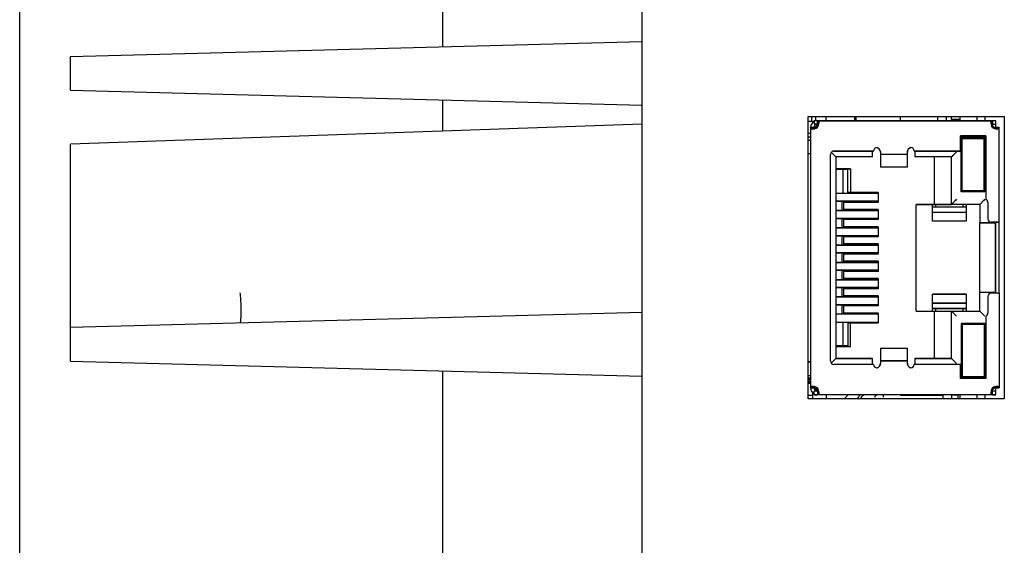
# Model space of a CAD drawing. Header units: millimetres. Extents: x 27 to 414, y 27 to 296.
# Tile 5 of 12: x 178 to 196, y 163 to 173. Entities that reach past the tile are written whole.
import ezdxf

# ---------------------------------------------------------------- set-up
doc = ezdxf.new("R2010")
doc.units = ezdxf.units.MM
doc.header["$LTSCALE"] = 23.1
doc.layers.add('00_COMPONENTS', color=7, linetype='CONTINUOUS')

msp = doc.modelspace()

# ---------------------------------------------------------------- linework, layer by layer
at = {"layer": '00_COMPONENTS', "color": 7}
for p, q in [((189.344, 76.325), (189.344, 252.899)), ((185.804, 176.139), (185.804, 172.285)), ((178.304, 154.112), (178.304, 175.112)), ((179.204, 172.112), (189.344, 172.377)), ((179.204, 171.512), (179.204, 172.112)), ((179.204, 171.512), (189.344, 171.246)), ((185.804, 171.339), (185.804, 170.788)), ((192.284, 166.043), (192.284, 171.047)), ((192.284, 171.047), (195.764, 171.047)), ((192.284, 170.966), (192.36, 170.966)), ((192.389, 170.959), (192.284, 170.959)), ((192.353, 170.972), (192.353, 171.035)), ((192.389, 170.972), (192.389, 170.912)), ((192.449, 170.972), (192.389, 170.972)), ((195.614, 170.972), (192.389, 170.972)), ((192.413, 171.028), (192.413, 170.972)), ((192.449, 170.912), (192.449, 170.972)), ((192.474, 170.972), (195.528, 170.972)), ((192.599, 171.047), (192.599, 170.972)), ((193.109, 171.047), (193.109, 170.972)), ((193.139, 170.972), (193.139, 171.047)), ((193.925, 170.972), (193.925, 171.047)), ((194.585, 170.972), (194.585, 171.047)), ((194.735, 171.047), (194.735, 170.972)), ((194.825, 171), (194.825, 171.047)), ((194.825, 171), (194.969, 171)), ((194.831, 170.972), (194.831, 171)), ((194.969, 170.972), (194.969, 171)), ((194.975, 171.047), (194.975, 170.972)), ((195.275, 171.047), (195.275, 170.972)), ((195.425, 170.972), (195.425, 171.047)), ((195.554, 170.972), (195.554, 170.912)), ((195.614, 170.972), (195.554, 170.972)), ((195.614, 170.912), (195.614, 170.972)), ((195.764, 171.047), (195.764, 166.043)), ((189.344, 170.912), (179.204, 170.558)), ((192.329, 170.845), (192.329, 170.852)), ((192.329, 170.852), (192.389, 170.852)), ((192.389, 170.852), (192.329, 170.852)), ((192.389, 170.849), (192.329, 170.849)), ((192.329, 170.849), (192.389, 170.849)), ((192.329, 170.849), (192.329, 170.846)), ((192.329, 170.848), (192.329, 170.846)), ((192.329, 170.845), (192.389, 170.847)), ((192.329, 170.846), (192.329, 170.846)), ((192.329, 170.845), (192.329, 166.244)), ((192.364, 170.826), (192.371, 170.826)), ((192.389, 170.912), (192.389, 170.912)), ((192.449, 170.912), (192.389, 170.912)), ((192.389, 170.912), (192.449, 170.912)), ((192.389, 170.826), (192.389, 170.852)), ((192.389, 170.848), (192.389, 170.849)), ((192.389, 170.846), (192.389, 170.848)), ((192.404, 170.855), (192.404, 170.832)), ((192.418, 170.855), (192.404, 170.855)), ((192.418, 170.855), (192.404, 170.855)), ((192.449, 170.912), (192.449, 170.912)), ((192.453, 170.912), (192.449, 170.912)), ((192.451, 170.912), (192.451, 170.894)), ((195.528, 170.912), (195.614, 170.912)), ((195.554, 170.912), (195.549, 170.912)), ((195.554, 170.912), (195.554, 170.912)), ((195.554, 170.912), (195.614, 170.912)), ((195.587, 170.852), (195.674, 170.852)), ((195.614, 170.848), (195.613, 170.846)), ((195.614, 170.912), (195.614, 170.912)), ((195.614, 170.861), (195.614, 170.91)), ((195.614, 170.861), (195.614, 170.859)), ((195.614, 170.852), (195.614, 170.849)), ((195.674, 170.852), (195.614, 170.852)), ((195.674, 170.849), (195.614, 170.849)), ((195.614, 170.849), (195.674, 170.849)), ((195.614, 170.849), (195.614, 170.848)), ((195.673, 170.845), (195.674, 170.849)), ((195.674, 170.852), (195.674, 170.845)), ((195.674, 167.915), (195.674, 170.845)), ((192.284, 170.751), (192.329, 170.751)), ((192.329, 170.678), (192.284, 170.678)), ((192.329, 170.678), (192.284, 170.678)), ((192.284, 170.63), (192.329, 170.63)), ((192.284, 170.63), (192.329, 170.63)), ((194.984, 170.435), (194.984, 170.702)), ((195.434, 170.702), (194.984, 170.702)), ((194.984, 170.702), (195.434, 170.702)), ((194.999, 169.712), (194.999, 170.672)), ((195.419, 170.672), (194.999, 170.672)), ((194.999, 170.672), (195.419, 170.672)), ((195.014, 169.727), (195.014, 170.657)), ((195.014, 170.657), (195.404, 170.657)), ((195.014, 170.657), (195.404, 170.657)), ((195.089, 170.672), (195.089, 170.657)), ((195.089, 170.657), (195.089, 170.657)), ((195.095, 170.668), (195.117, 170.657)), ((195.329, 170.657), (195.329, 170.672)), ((195.329, 170.657), (195.329, 170.657)), ((195.404, 169.727), (195.404, 170.657)), ((195.419, 170.672), (195.419, 169.712)), ((195.434, 170.702), (195.434, 169.584)), ((179.204, 166.712), (179.204, 170.558)), ((192.695, 170.413), (192.779, 170.33)), ((193.446, 170.435), (192.741, 170.435)), ((192.741, 170.435), (193.446, 170.435)), ((193.428, 170.33), (193.428, 170.435)), ((193.566, 170.412), (193.566, 170.375)), ((194.046, 170.375), (194.046, 170.412)), ((194.984, 170.435), (194.166, 170.435)), ((194.166, 170.435), (194.984, 170.435)), ((194.178, 170.435), (194.178, 170.33)), ((194.828, 170.33), (194.918, 170.42)), ((194.918, 170.42), (194.828, 170.33)), ((194.984, 170.435), (194.984, 170.435)), ((192.284, 170.39), (192.329, 170.39)), ((192.284, 170.39), (192.329, 170.39)), ((192.681, 166.715), (192.681, 170.375)), ((192.779, 170.33), (192.701, 170.407)), ((192.733, 170.376), (192.751, 170.357)), ((192.744, 170.364), (192.735, 170.374)), ((192.76, 170.348), (192.753, 170.355)), ((192.779, 170.33), (192.778, 170.33)), ((192.779, 170.33), (192.779, 166.76)), ((193.428, 170.33), (192.779, 170.33)), ((193.428, 170.33), (193.428, 170.33)), ((193.566, 170.375), (193.566, 170.375)), ((194.046, 170.375), (193.566, 170.375)), ((193.566, 170.373), (193.566, 170.15)), ((194.046, 170.375), (194.046, 170.375)), ((194.046, 170.15), (194.046, 170.373)), ((194.178, 170.33), (194.178, 170.33)), ((194.828, 170.33), (194.178, 170.33)), ((194.528, 169.49), (194.528, 170.33)), ((194.828, 170.33), (194.828, 170.33)), ((194.828, 169.49), (194.828, 170.33)), ((194.834, 170.336), (194.831, 170.332)), ((194.846, 170.348), (194.839, 170.341)), ((193.034, 170.12), (192.779, 170.12)), ((192.779, 170.12), (193.034, 170.12)), ((192.989, 170.105), (192.779, 170.105)), ((192.989, 170.105), (192.779, 170.105)), ((192.902, 170.105), (192.902, 169.683)), ((192.914, 170.105), (192.914, 170.12)), ((192.989, 169.683), (192.989, 170.105)), ((193.034, 170.12), (193.034, 169.7)), ((193.566, 170.15), (193.566, 170.15)), ((194.046, 170.15), (193.566, 170.15)), ((194.046, 170.15), (194.046, 170.15)), ((194.999, 169.712), (194.999, 169.712)), ((195.419, 169.712), (194.999, 169.712)), ((195.419, 169.712), (194.999, 169.712)), ((195.014, 169.727), (195.014, 169.727)), ((195.404, 169.727), (195.014, 169.727)), ((195.404, 169.727), (195.014, 169.727)), ((195.089, 169.727), (195.089, 169.712)), ((195.089, 169.712), (195.089, 169.712)), ((195.329, 169.712), (195.329, 169.727)), ((195.329, 169.712), (195.329, 169.712)), ((195.404, 169.727), (195.404, 169.727)), ((195.419, 169.712), (195.419, 169.712)), ((193.529, 169.685), (192.779, 169.685)), ((193.529, 169.685), (192.779, 169.685)), ((193.529, 169.547), (192.779, 169.547)), ((192.779, 169.547), (193.529, 169.547)), ((192.884, 169.548), (192.884, 169.377)), ((193.529, 169.7), (192.989, 169.7)), ((192.989, 169.7), (193.529, 169.7)), ((193.004, 169.7), (193.004, 169.683)), ((193.034, 169.7), (193.034, 169.7)), ((193.139, 169.685), (193.102, 169.7)), ((193.14, 169.685), (193.102, 169.7)), ((193.304, 169.547), (193.304, 169.526)), ((193.328, 169.547), (193.328, 169.526)), ((193.529, 169.7), (193.529, 169.526)), ((194.828, 169.49), (194.918, 169.58)), ((194.918, 169.58), (194.828, 169.49)), ((195.329, 169.49), (195.419, 169.58)), ((195.419, 169.58), (195.329, 169.49)), ((195.434, 169.584), (195.434, 169.584)), ((193.529, 169.379), (192.779, 169.379)), ((192.779, 169.379), (193.529, 169.379)), ((192.914, 169.526), (192.914, 169.4)), ((193.529, 169.526), (192.914, 169.526)), ((193.529, 169.526), (192.914, 169.526)), ((192.914, 169.4), (192.914, 169.4)), ((193.529, 169.4), (192.914, 169.4)), ((192.914, 169.4), (193.529, 169.4)), ((193.304, 169.4), (193.304, 169.379)), ((193.328, 169.4), (193.328, 169.379)), ((193.529, 169.526), (193.529, 169.526)), ((193.529, 169.4), (193.529, 169.22)), ((194.198, 167.6), (194.198, 169.49)), ((195.329, 169.49), (194.198, 169.49)), ((194.198, 169.49), (194.828, 169.49)), ((194.489, 169.19), (194.489, 169.49)), ((194.489, 169.448), (195.089, 169.448)), ((194.489, 169.448), (195.089, 169.448)), ((194.528, 169.49), (194.528, 169.49)), ((194.549, 169.448), (194.549, 169.49)), ((194.828, 169.49), (194.828, 169.49)), ((194.828, 169.49), (194.828, 169.49)), ((194.853, 169.515), (194.846, 169.508)), ((194.872, 169.534), (194.862, 169.524)), ((195.029, 169.49), (195.029, 169.448)), ((195.089, 169.49), (195.089, 169.19)), ((195.329, 169.49), (195.329, 169.49)), ((195.329, 169.49), (195.329, 169.16)), ((195.335, 169.496), (195.332, 169.492)), ((195.347, 169.508), (195.335, 169.496)), ((195.471, 169.529), (195.471, 169.235)), ((193.529, 169.241), (192.779, 169.241)), ((192.779, 169.241), (193.529, 169.241)), ((192.884, 169.242), (192.884, 169.071)), ((192.914, 169.22), (192.914, 169.094)), ((193.529, 169.22), (192.914, 169.22)), ((193.529, 169.22), (192.914, 169.22)), ((193.304, 169.241), (193.304, 169.22)), ((193.328, 169.241), (193.328, 169.22)), ((193.529, 169.22), (193.529, 169.22)), ((194.489, 169.352), (195.089, 169.352)), ((194.489, 169.352), (195.089, 169.352)), ((194.489, 169.19), (194.489, 169.19)), ((195.089, 169.19), (194.489, 169.19)), ((195.089, 169.19), (194.489, 169.19)), ((195.089, 169.19), (195.089, 169.19)), ((195.471, 169.235), (195.471, 169.235)), ((193.529, 169.073), (192.779, 169.073)), ((192.779, 169.073), (193.529, 169.073)), ((192.914, 169.094), (192.914, 169.094)), ((193.529, 169.094), (192.914, 169.094)), ((192.914, 169.094), (193.529, 169.094)), ((193.304, 169.094), (193.304, 169.073)), ((193.328, 169.094), (193.328, 169.073)), ((193.529, 169.094), (193.529, 168.914)), ((195.329, 167.6), (195.329, 169.16)), ((195.329, 169.16), (195.329, 169.16)), ((195.599, 169.16), (195.329, 169.16)), ((195.329, 169.16), (195.599, 169.16)), ((195.674, 169.175), (195.531, 169.175)), ((195.531, 169.175), (195.674, 169.175)), ((195.599, 169.175), (195.599, 169.16)), ((195.599, 169.16), (195.599, 169.16)), ((195.599, 169.16), (195.599, 167.915)), ((195.614, 167.915), (195.614, 169.175)), ((193.529, 168.935), (192.779, 168.935)), ((192.779, 168.935), (193.529, 168.935)), ((192.884, 168.936), (192.884, 168.765)), ((192.914, 168.914), (192.914, 168.788)), ((193.529, 168.914), (192.914, 168.914)), ((193.529, 168.914), (192.914, 168.914)), ((193.304, 168.935), (193.304, 168.914)), ((193.328, 168.935), (193.328, 168.914)), ((193.529, 168.914), (193.529, 168.914)), ((193.529, 168.767), (192.779, 168.767)), ((192.779, 168.767), (193.529, 168.767)), ((192.914, 168.788), (192.914, 168.788)), ((193.529, 168.788), (192.914, 168.788)), ((192.914, 168.788), (193.529, 168.788)), ((193.304, 168.788), (193.304, 168.767)), ((193.328, 168.788), (193.328, 168.767)), ((193.529, 168.788), (193.529, 168.608)), ((193.529, 168.629), (192.779, 168.629)), ((192.779, 168.629), (193.529, 168.629)), ((192.884, 168.63), (192.884, 168.459)), ((192.914, 168.608), (192.914, 168.482)), ((193.529, 168.608), (192.914, 168.608)), ((193.529, 168.608), (192.914, 168.608)), ((193.304, 168.629), (193.304, 168.608)), ((193.328, 168.629), (193.328, 168.608)), ((193.529, 168.608), (193.529, 168.608)), ((193.529, 168.461), (192.779, 168.461)), ((192.779, 168.461), (193.529, 168.461)), ((193.529, 168.323), (192.779, 168.323)), ((192.779, 168.323), (193.529, 168.323)), ((192.884, 168.324), (192.884, 168.153)), ((192.914, 168.482), (192.914, 168.482)), ((193.529, 168.482), (192.914, 168.482)), ((192.914, 168.482), (193.529, 168.482)), ((193.304, 168.482), (193.304, 168.461)), ((193.304, 168.323), (193.304, 168.302)), ((193.328, 168.482), (193.328, 168.461)), ((193.328, 168.323), (193.328, 168.302)), ((193.529, 168.482), (193.529, 168.302)), ((193.529, 168.155), (192.779, 168.155)), ((192.779, 168.155), (193.529, 168.155)), ((192.914, 168.302), (192.914, 168.176)), ((193.529, 168.302), (192.914, 168.302)), ((193.529, 168.302), (192.914, 168.302)), ((192.914, 168.176), (192.914, 168.176)), ((193.529, 168.176), (192.914, 168.176)), ((192.914, 168.176), (193.529, 168.176)), ((193.304, 168.176), (193.304, 168.155)), ((193.328, 168.176), (193.328, 168.155)), ((193.529, 168.302), (193.529, 168.302)), ((193.529, 168.176), (193.529, 167.996)), ((193.529, 168.017), (192.779, 168.017)), ((192.779, 168.017), (193.529, 168.017)), ((192.884, 168.018), (192.884, 167.847)), ((192.914, 167.996), (192.914, 167.87)), ((193.529, 167.996), (192.914, 167.996)), ((193.529, 167.996), (192.914, 167.996)), ((193.304, 168.017), (193.304, 167.996)), ((193.328, 168.017), (193.328, 167.996)), ((193.529, 167.996), (193.529, 167.996)), ((193.529, 167.849), (192.779, 167.849)), ((192.779, 167.849), (193.529, 167.849)), ((192.914, 167.87), (192.914, 167.87)), ((193.529, 167.87), (192.914, 167.87)), ((192.914, 167.87), (193.529, 167.87)), ((193.304, 167.87), (193.304, 167.849)), ((193.328, 167.87), (193.328, 167.849)), ((193.529, 167.87), (193.529, 167.69)), ((194.489, 167.6), (194.489, 167.9)), ((195.089, 167.9), (194.489, 167.9)), ((194.489, 167.9), (195.089, 167.9)), ((195.089, 167.9), (195.089, 167.6)), ((195.599, 167.93), (195.329, 167.93)), ((195.599, 167.93), (195.329, 167.93)), ((195.471, 167.855), (195.471, 167.561)), ((195.674, 167.915), (195.531, 167.915)), ((195.674, 167.915), (195.531, 167.915)), ((195.674, 167.915), (195.674, 166.244)), ((195.674, 167.915), (195.674, 167.915)), ((193.529, 167.711), (192.779, 167.711)), ((192.779, 167.711), (193.529, 167.711)), ((192.884, 167.712), (192.884, 167.541)), ((192.914, 167.69), (192.914, 167.564)), ((193.529, 167.69), (192.914, 167.69)), ((193.529, 167.69), (192.914, 167.69)), ((193.304, 167.711), (193.304, 167.69)), ((193.328, 167.711), (193.328, 167.69)), ((193.529, 167.69), (193.529, 167.69)), ((195.089, 167.737), (194.489, 167.737)), ((194.489, 167.737), (195.089, 167.737)), ((195.089, 167.642), (194.489, 167.642)), ((194.489, 167.642), (195.089, 167.642)), ((194.549, 167.6), (194.549, 167.642)), ((195.029, 167.642), (195.029, 167.6)), ((179.204, 167.312), (189.344, 167.577)), ((193.529, 167.543), (192.779, 167.543)), ((193.529, 167.543), (192.779, 167.543)), ((192.914, 167.564), (192.914, 167.564)), ((193.529, 167.564), (192.914, 167.564)), ((192.914, 167.564), (193.529, 167.564)), ((193.304, 167.564), (193.304, 167.543)), ((193.328, 167.564), (193.328, 167.543)), ((193.529, 167.564), (193.529, 167.39)), ((194.198, 167.6), (194.198, 167.6)), ((194.198, 167.6), (195.329, 167.6)), ((194.198, 167.6), (195.329, 167.6)), ((194.489, 167.6), (194.489, 167.6)), ((194.528, 166.76), (194.528, 167.6)), ((194.828, 166.76), (194.828, 167.6)), ((194.828, 167.599), (194.828, 167.6)), ((194.828, 167.6), (194.828, 167.6)), ((194.918, 167.51), (194.828, 167.6)), ((194.828, 167.6), (194.918, 167.51)), ((194.853, 167.574), (194.846, 167.581)), ((194.872, 167.556), (194.862, 167.565)), ((195.089, 167.6), (195.089, 167.6)), ((195.329, 167.6), (195.329, 167.6)), ((195.419, 167.51), (195.329, 167.6)), ((195.329, 167.6), (195.419, 167.51)), ((195.329, 167.599), (195.329, 167.6)), ((195.335, 167.593), (195.332, 167.597)), ((195.347, 167.581), (195.335, 167.593)), ((195.434, 167.505), (195.434, 166.403)), ((195.471, 167.561), (195.471, 167.561)), ((192.779, 167.405), (193.529, 167.405)), ((192.779, 167.405), (193.529, 167.405)), ((192.902, 167.406), (192.902, 166.985)), ((192.989, 167.406), (192.989, 166.985)), ((192.989, 167.39), (193.529, 167.39)), ((192.989, 167.39), (193.529, 167.39)), ((193.004, 167.406), (193.004, 167.39)), ((193.034, 166.97), (193.034, 167.39)), ((193.102, 167.39), (193.139, 167.405)), ((193.102, 167.39), (193.139, 167.405)), ((193.529, 167.39), (193.529, 167.39)), ((194.999, 167.378), (194.999, 166.418)), ((195.419, 167.378), (194.999, 167.378)), ((195.419, 167.378), (194.999, 167.378)), ((195.014, 167.363), (195.014, 166.433)), ((195.404, 167.363), (195.014, 167.363)), ((195.404, 167.363), (195.014, 167.363)), ((195.089, 167.378), (195.089, 167.363)), ((195.089, 167.363), (195.089, 167.363)), ((195.329, 167.363), (195.329, 167.378)), ((195.329, 167.363), (195.329, 167.363)), ((195.404, 167.363), (195.404, 166.433)), ((195.419, 167.378), (195.419, 166.418)), ((192.989, 166.985), (192.779, 166.985)), ((192.779, 166.985), (192.989, 166.985)), ((192.779, 166.97), (193.034, 166.97)), ((192.779, 166.97), (193.034, 166.97)), ((192.914, 166.985), (192.914, 166.97)), ((192.914, 166.97), (192.914, 166.97)), ((193.034, 166.97), (193.034, 166.97)), ((193.566, 166.94), (193.566, 166.717)), ((193.566, 166.94), (194.046, 166.94)), ((193.566, 166.94), (194.046, 166.94)), ((194.046, 166.717), (194.046, 166.94)), ((192.695, 166.676), (192.779, 166.76)), ((192.779, 166.76), (192.701, 166.682)), ((192.779, 166.76), (192.778, 166.759)), ((192.779, 166.76), (192.779, 166.76)), ((192.779, 166.76), (193.428, 166.76)), ((193.428, 166.76), (192.779, 166.76)), ((193.428, 166.655), (193.428, 166.76)), ((194.178, 166.76), (194.178, 166.655)), ((194.178, 166.76), (194.828, 166.76)), ((194.828, 166.76), (194.178, 166.76)), ((194.528, 166.76), (194.528, 166.76)), ((194.828, 166.76), (194.828, 166.76)), ((194.828, 166.76), (194.828, 166.759)), ((194.828, 166.76), (194.918, 166.67)), ((194.918, 166.67), (194.828, 166.76)), ((179.204, 166.712), (189.344, 166.446)), ((192.329, 166.7), (192.284, 166.7)), ((192.284, 166.7), (192.329, 166.7)), ((192.681, 166.715), (192.681, 166.715)), ((192.744, 166.725), (192.735, 166.716)), ((193.446, 166.655), (192.741, 166.655)), ((193.446, 166.655), (192.741, 166.655)), ((192.761, 166.741), (192.753, 166.734)), ((193.566, 166.717), (193.566, 166.716)), ((193.566, 166.715), (193.566, 166.677)), ((193.566, 166.715), (194.046, 166.715)), ((194.046, 166.715), (193.566, 166.715)), ((193.566, 166.677), (193.566, 166.677)), ((194.046, 166.717), (194.046, 166.716)), ((194.046, 166.677), (194.046, 166.715)), ((194.046, 166.677), (194.046, 166.677)), ((194.984, 166.655), (194.166, 166.655)), ((194.984, 166.655), (194.166, 166.655)), ((194.846, 166.741), (194.853, 166.734)), ((194.862, 166.725), (194.872, 166.716)), ((194.984, 166.403), (194.984, 166.655)), ((185.804, 166.539), (185.804, 162.685)), ((192.284, 166.46), (192.329, 166.46)), ((192.329, 166.412), (192.284, 166.412)), ((192.284, 166.412), (192.329, 166.412)), ((194.984, 166.403), (194.984, 166.403)), ((195.434, 166.403), (194.984, 166.403)), ((195.434, 166.403), (194.984, 166.403)), ((194.999, 166.418), (194.999, 166.418)), ((194.999, 166.418), (195.419, 166.418)), ((194.999, 166.418), (195.419, 166.418)), ((195.014, 166.433), (195.014, 166.433)), ((195.404, 166.433), (195.014, 166.433)), ((195.404, 166.433), (195.014, 166.433)), ((195.089, 166.433), (195.089, 166.418)), ((195.089, 166.418), (195.089, 166.418)), ((195.095, 166.421), (195.117, 166.433)), ((195.095, 166.421), (195.117, 166.433)), ((195.329, 166.418), (195.329, 166.433)), ((195.329, 166.418), (195.329, 166.418)), ((195.404, 166.433), (195.404, 166.433)), ((195.419, 166.418), (195.419, 166.418)), ((195.434, 166.403), (195.434, 166.403)), ((192.284, 166.384), (192.329, 166.384)), ((192.284, 166.36), (192.329, 166.36)), ((192.284, 166.342), (192.329, 166.342)), ((192.329, 166.318), (192.284, 166.318)), ((192.329, 166.238), (192.329, 166.244)), ((192.389, 166.244), (192.329, 166.244)), ((192.329, 166.244), (192.329, 166.24)), ((192.329, 166.243), (192.329, 166.241)), ((192.329, 166.241), (192.329, 166.241)), ((192.329, 166.24), (192.389, 166.24)), ((192.389, 166.24), (192.329, 166.24)), ((192.389, 166.238), (192.329, 166.238)), ((192.329, 166.238), (192.389, 166.238)), ((192.364, 166.263), (192.358, 166.263)), ((192.389, 166.246), (192.389, 166.249)), ((192.389, 166.24), (192.389, 166.244)), ((192.389, 166.24), (192.389, 166.238)), ((192.404, 166.257), (192.404, 166.235)), ((192.418, 166.235), (192.404, 166.235)), ((192.404, 166.235), (192.418, 166.235)), ((195.587, 166.238), (195.674, 166.238)), ((195.587, 166.238), (195.674, 166.238)), ((195.613, 166.246), (195.613, 166.249)), ((195.673, 166.244), (195.613, 166.244)), ((195.613, 166.244), (195.614, 166.24)), ((195.614, 166.263), (195.614, 166.238)), ((195.614, 166.24), (195.674, 166.24)), ((195.614, 166.24), (195.674, 166.24)), ((195.614, 166.179), (195.614, 166.238)), ((195.638, 166.263), (195.632, 166.263)), ((195.674, 166.24), (195.673, 166.244)), ((195.673, 166.243), (195.673, 166.243)), ((195.674, 166.241), (195.673, 166.243)), ((195.674, 166.244), (195.674, 166.238)), ((192.284, 166.112), (192.36, 166.112)), ((192.36, 166.15), (192.36, 166.043)), ((192.389, 166.118), (192.389, 166.178)), ((192.474, 166.178), (192.389, 166.178)), ((192.449, 166.178), (192.389, 166.178)), ((192.389, 166.118), (192.389, 166.118)), ((192.449, 166.118), (192.389, 166.118)), ((192.389, 166.118), (192.449, 166.118)), ((192.407, 166.205), (192.448, 166.205)), ((192.449, 166.178), (192.449, 166.118)), ((192.449, 166.118), (192.449, 166.118)), ((192.458, 166.178), (192.462, 166.179)), ((195.528, 166.118), (192.474, 166.118)), ((192.604, 166.118), (192.604, 166.043)), ((193.299, 166.118), (193.27, 166.107)), ((193.619, 166.072), (193.619, 166.118)), ((193.925, 166.112), (194.681, 166.112)), ((194.681, 166.043), (194.681, 166.118)), ((194.825, 166.11), (194.825, 166.043)), ((194.946, 166.11), (194.825, 166.11)), ((194.946, 166.043), (194.946, 166.118)), ((194.975, 166.118), (194.975, 166.043)), ((195.275, 166.118), (195.275, 166.043)), ((195.425, 166.043), (195.425, 166.118)), ((195.54, 166.179), (195.544, 166.178)), ((195.554, 166.118), (195.554, 166.178)), ((195.614, 166.178), (195.554, 166.178)), ((195.614, 166.178), (195.554, 166.178)), ((195.554, 166.118), (195.554, 166.118)), ((195.614, 166.118), (195.554, 166.118)), ((195.554, 166.118), (195.614, 166.118)), ((195.614, 166.179), (195.614, 166.178)), ((195.614, 166.118), (195.614, 166.178)), ((195.614, 166.118), (195.614, 166.118)), ((195.764, 166.043), (192.284, 166.043))]:
    msp.add_line(p, q, dxfattribs=at)
for points in [[(194.918, 170.42), (194.905, 170.407), (194.893, 170.395), (194.882, 170.384)], [(192.724, 170.384), (192.713, 170.395), (192.701, 170.407)], [(192.776, 170.332), (192.772, 170.336), (192.76, 170.348)], [(194.872, 170.374), (194.862, 170.364), (194.846, 170.348)], [(194.918, 169.58), (194.905, 169.567), (194.893, 169.555), (194.882, 169.544)], [(195.419, 169.58), (195.406, 169.567), (195.394, 169.555), (195.383, 169.544)], [(194.846, 169.508), (194.834, 169.496), (194.831, 169.493)], [(195.373, 169.534), (195.363, 169.524), (195.347, 169.508)], [(194.846, 167.581), (194.834, 167.593), (194.831, 167.597)], [(194.918, 167.51), (194.905, 167.522), (194.893, 167.534), (194.882, 167.545)], [(195.373, 167.556), (195.363, 167.565), (195.347, 167.581)], [(195.419, 167.51), (195.406, 167.522), (195.394, 167.534), (195.383, 167.545)], [(192.776, 166.757), (192.772, 166.753), (192.761, 166.741)], [(194.831, 166.757), (194.834, 166.753), (194.846, 166.741)], [(192.724, 166.705), (192.713, 166.694), (192.701, 166.682)], [(194.882, 166.705), (194.893, 166.694), (194.905, 166.682), (194.918, 166.67)]]:
    msp.add_lwpolyline(points, dxfattribs=at)
for centre, radius, start, end in [((192.449, 170.852), 0.12, 120.0036, 179.3525), ((192.449, 170.852), 0.12, 127.5021, 180), ((192.449, 170.926), 0.0457, 87.1814, 90.0465), ((195.554, 170.926), 0.0458, 89.9578, 92.6919), ((192.411, 170.86), 0.0836, 189.5884, 189.9852), ((192.364, 170.922), 0.0956, 268.3159, 270.0341), ((192.359, 170.986), 0.161, 277.5574, 280.4465), ((192.449, 170.852), 0.06, 93.5484, 178.819), ((192.449, 170.852), 0.06, 112.3902, 180), ((192.534, 170.858), 0.146, 184.6714, 185.041), ((192.356, 171.002), 0.177, 280.4687, 282.5414), ((192.357, 170.998), 0.173, 280.4334, 282.6198), ((192.355, 171.007), 0.182, 282.6286, 286.83), ((192.355, 171.007), 0.182, 282.5351, 286.7019), ((192.356, 171.006), 0.181, 286.7002, 287.4398), ((192.494, 170.807), 0.09, 114, 159.4591), ((192.494, 170.807), 0.09, 110, 150), ((192.37, 170.972), 0.144, 297.0785, 298.726), ((192.375, 170.964), 0.135, 298.7152, 301.399), ((192.379, 170.957), 0.126, 301.4076, 303.3816), ((192.34, 170.923), 0.13, 327.2754, 330.7043), ((192.347, 170.919), 0.122, 326.6099, 327.2458), ((192.29, 170.946), 0.186, 343.1884, 345.3444), ((192.293, 170.945), 0.182, 343.2595, 343.9093), ((192.293, 170.945), 0.182, 343.9091, 345.3179), ((192.294, 170.945), 0.181, 345.3411, 347.3679), ((192.295, 170.945), 0.18, 345.3144, 347.3332), ((192.301, 170.943), 0.174, 347.3279, 349.5456), ((192.302, 170.943), 0.173, 347.3648, 349.5328), ((192.319, 170.94), 0.155, 349.4761, 354.1368), ((192.317, 170.94), 0.157, 350.6915, 352.8993), ((192.308, 170.942), 0.166, 349.5516, 350.7029), ((192.329, 170.939), 0.145, 352.9026, 354.6758), ((195.672, 170.939), 0.144, 185.3271, 186.8441), ((195.683, 170.94), 0.155, 185.9301, 190.5245), ((195.686, 170.941), 0.159, 186.8684, 190.1674), ((195.7, 170.943), 0.172, 190.1439, 192.1879), ((195.7, 170.943), 0.173, 190.4699, 192.6399), ((195.705, 170.944), 0.177, 192.1797, 192.6671), ((195.708, 170.945), 0.181, 192.6377, 194.8238), ((195.708, 170.945), 0.181, 192.67, 194.8381), ((195.713, 170.946), 0.186, 194.8195, 196.8148), ((195.709, 170.945), 0.182, 194.835, 196.0521), ((195.709, 170.945), 0.182, 196.052, 196.7338), ((195.509, 170.807), 0.09, 20.5409, 72.8863), ((195.663, 170.924), 0.131, 209.033, 212.479), ((195.656, 170.919), 0.123, 212.5078, 213.3892), ((195.509, 170.807), 0.09, 30, 60), ((195.623, 170.956), 0.125, 236.6165, 238.3778), ((195.629, 170.967), 0.138, 238.4296, 243.2721), ((195.647, 171.006), 0.181, 252.4549, 253.2956), ((195.647, 171.008), 0.183, 253.1512, 257.3412), ((195.647, 171.007), 0.182, 253.2939, 257.4553), ((195.646, 171.002), 0.176, 257.4484, 259.5283), ((195.645, 170.997), 0.172, 257.3517, 259.5442), ((195.581, 170.847), 0.0319, 345.9333, 348.8247), ((195.468, 170.858), 0.146, 354.959, 355.3284), ((195.565, 170.849), 0.0487, 352.1771, 355.0303), ((195.575, 170.848), 0.0387, 348.8485, 352.1824), ((195.643, 170.985), 0.159, 259.5299, 262.4672), ((195.638, 170.935), 0.109, 267.6093, 270.0645), ((195.638, 170.916), 0.0904, 270.0294, 273.7289), ((192.741, 170.375), 0.06, 90, 180), ((192.741, 170.375), 0.06, 90, 180), ((193.506, 170.435), 0.06, 90, 180), ((193.506, 170.435), 0.06, 90, 180), ((194.106, 170.435), 0.06, 0, 90), ((194.106, 170.435), 0.06, 0, 90), ((195.411, 169.529), 0.06, 0, 67.9757), ((195.411, 169.529), 0.06, 0, 67.9757), ((195.531, 169.235), 0.06, 180, 270), ((195.531, 169.235), 0.06, 180, 270), ((195.531, 167.855), 0.06, 90, 180), ((195.531, 167.855), 0.06, 90, 180), ((195.411, 167.561), 0.06, 292.0243, 360), ((195.411, 167.561), 0.06, 292.0243, 360), ((192.741, 166.715), 0.06, 180, 270), ((192.741, 166.715), 0.06, 180, 270), ((193.506, 166.655), 0.06, 180, 270), ((193.506, 166.655), 0.06, 180, 270), ((193.506, 166.631), 0.0366, 270.0029, 271.8949), ((193.506, 166.633), 0.0384, 271.9496, 280.8013), ((194.106, 166.633), 0.0384, 259.2023, 268.065), ((194.106, 166.631), 0.0366, 268.1199, 269.9971), ((194.106, 166.655), 0.06, 270, 360), ((194.106, 166.655), 0.06, 270, 360), ((192.449, 166.238), 0.12, 180, 236.5462), ((192.449, 166.238), 0.12, 180, 232.4977), ((192.364, 166.153), 0.111, 87.5131, 89.9293), ((192.364, 166.154), 0.11, 87.3062, 89.947), ((192.359, 166.103), 0.161, 79.5511, 82.4629), ((192.356, 166.087), 0.177, 77.3832, 79.5279), ((192.357, 166.091), 0.173, 77.3795, 79.5646), ((192.439, 166.24), 0.0504, 173.0459, 175.0015), ((192.449, 166.238), 0.06, 180, 253.002), ((192.449, 166.238), 0.06, 180, 237.4051), ((192.355, 166.082), 0.182, 73.17, 77.3706), ((192.355, 166.082), 0.182, 73.2941, 77.3908), ((192.494, 166.283), 0.09, 210, 240), ((192.34, 166.166), 0.13, 29.0162, 33.3429), ((195.509, 166.283), 0.09, 290, 330), ((195.661, 166.167), 0.129, 146.6518, 150.716), ((195.626, 166.128), 0.131, 118.6808, 123.3371), ((195.647, 166.082), 0.182, 102.6288, 106.83), ((195.647, 166.082), 0.182, 102.6002, 106.7017), ((195.646, 166.087), 0.177, 100.4691, 102.6071), ((195.645, 166.091), 0.173, 100.4334, 102.6199), ((195.563, 166.24), 0.0504, 4.9984, 6.9565), ((195.643, 166.103), 0.161, 97.5574, 100.4465), ((195.639, 166.154), 0.109, 90.0512, 92.5249), ((195.638, 166.168), 0.0956, 88.3159, 90.0341), ((195.591, 166.23), 0.0836, 9.5884, 9.9852), ((192.455, 166.204), 0.0255, 285.0704, 289.462), ((192.292, 166.144), 0.183, 12.6476, 16.8316), ((192.294, 166.145), 0.181, 12.6075, 16.7387), ((192.299, 166.146), 0.176, 11.5078, 12.6035), ((192.302, 166.146), 0.173, 10.4699, 12.6399), ((192.303, 166.146), 0.172, 10.6737, 11.5071), ((192.315, 166.149), 0.159, 6.5146, 10.724), ((192.319, 166.149), 0.155, 5.9301, 10.5245), ((192.331, 166.151), 0.143, 5.4106, 6.4656), ((192.614, 166.412), 0.48, 309.6457, 322.0528), ((195.672, 166.151), 0.144, 173.3796, 174.608), ((195.683, 166.149), 0.155, 169.4761, 174.1368), ((195.685, 166.149), 0.157, 170.1497, 173.3539), ((195.7, 166.146), 0.173, 167.3648, 169.5328), ((195.699, 166.147), 0.171, 168.549, 169.5528), ((195.695, 166.147), 0.168, 169.554, 170.1796), ((195.703, 166.146), 0.176, 167.3996, 168.5489), ((195.71, 166.144), 0.183, 163.172, 167.3577), ((195.708, 166.145), 0.181, 164.7082, 167.3964), ((195.709, 166.144), 0.182, 163.2596, 164.2934), ((195.709, 166.144), 0.182, 164.2932, 164.7133), ((195.547, 166.204), 0.0255, 250.5415, 254.9236)]:
    msp.add_arc(centre, radius, start, end, dxfattribs=at)
for points in [[(192.464, 170.968), (192.46, 170.971), (192.454, 170.972), (192.449, 170.972)], [(192.474, 170.947), (192.473, 170.953), (192.471, 170.959), (192.468, 170.963)], [(192.474, 170.936), (192.474, 170.94), (192.474, 170.944), (192.474, 170.947)], [(192.474, 170.937), (192.474, 170.933), (192.474, 170.929), (192.474, 170.925)], [(192.474, 170.924), (192.474, 170.928), (192.474, 170.932), (192.474, 170.936)], [(195.528, 170.936), (195.528, 170.94), (195.528, 170.944), (195.529, 170.947)], [(195.528, 170.937), (195.528, 170.933), (195.528, 170.929), (195.528, 170.925)], [(195.529, 170.924), (195.528, 170.928), (195.528, 170.932), (195.528, 170.936)], [(195.529, 170.947), (195.529, 170.953), (195.531, 170.959), (195.534, 170.963)], [(195.539, 170.968), (195.543, 170.971), (195.549, 170.972), (195.554, 170.972)], [(192.329, 170.846), (192.329, 170.844), (192.33, 170.841), (192.331, 170.839)], [(192.329, 170.845), (192.329, 170.844), (192.33, 170.842), (192.33, 170.841)], [(192.33, 170.841), (192.331, 170.838), (192.333, 170.836), (192.335, 170.834)], [(192.364, 170.826), (192.369, 170.826), (192.375, 170.826), (192.381, 170.827)], [(192.389, 170.849), (192.389, 170.845), (192.389, 170.841), (192.39, 170.838)], [(192.39, 170.838), (192.389, 170.84), (192.389, 170.843), (192.389, 170.845)], [(192.39, 170.838), (192.391, 170.835), (192.393, 170.832), (192.395, 170.83)], [(192.408, 170.833), (192.417, 170.836), (192.426, 170.839), (192.435, 170.844)], [(192.41, 170.834), (192.418, 170.836), (192.426, 170.84), (192.434, 170.843)], [(192.435, 170.844), (192.44, 170.846), (192.444, 170.849), (192.449, 170.852)], [(192.457, 170.911), (192.454, 170.911), (192.451, 170.912), (192.449, 170.912)], [(192.449, 170.852), (192.452, 170.856), (192.454, 170.861), (192.457, 170.866)], [(192.457, 170.866), (192.461, 170.875), (192.464, 170.883), (192.467, 170.892)], [(195.545, 170.866), (195.541, 170.874), (195.538, 170.883), (195.535, 170.892)], [(195.554, 170.852), (195.551, 170.856), (195.548, 170.861), (195.545, 170.866)], [(195.554, 170.912), (195.551, 170.912), (195.548, 170.911), (195.546, 170.911)], [(195.554, 170.852), (195.558, 170.849), (195.563, 170.846), (195.567, 170.844)], [(195.567, 170.844), (195.575, 170.84), (195.583, 170.837), (195.592, 170.834)], [(195.567, 170.844), (195.576, 170.839), (195.585, 170.836), (195.594, 170.833)], [(195.607, 170.83), (195.61, 170.832), (195.611, 170.835), (195.612, 170.839)], [(195.612, 170.839), (195.613, 170.842), (195.614, 170.845), (195.614, 170.849)], [(195.622, 170.827), (195.626, 170.826), (195.63, 170.826), (195.634, 170.826)], [(195.644, 170.826), (195.65, 170.826), (195.656, 170.827), (195.661, 170.83)], [(195.661, 170.83), (195.666, 170.832), (195.67, 170.835), (195.672, 170.84)], [(195.672, 170.84), (195.673, 170.842), (195.673, 170.845), (195.674, 170.848)], [(193.513, 170.494), (193.511, 170.494), (193.508, 170.495), (193.506, 170.495)], [(193.558, 170.45), (193.562, 170.441), (193.564, 170.431), (193.566, 170.422)], [(193.566, 170.422), (193.566, 170.418), (193.566, 170.415), (193.566, 170.412)], [(194.047, 170.422), (194.046, 170.418), (194.046, 170.415), (194.046, 170.412)], [(194.054, 170.45), (194.05, 170.441), (194.048, 170.431), (194.047, 170.422)], [(194.099, 170.494), (194.101, 170.494), (194.104, 170.495), (194.106, 170.495)], [(195.607, 168.905), (195.608, 168.906), (195.609, 168.907), (195.61, 168.909)], [(193.558, 166.639), (193.562, 166.648), (193.564, 166.658), (193.566, 166.668)], [(193.566, 166.668), (193.566, 166.671), (193.566, 166.674), (193.566, 166.677)], [(194.047, 166.668), (194.046, 166.671), (194.046, 166.674), (194.046, 166.677)], [(194.054, 166.639), (194.05, 166.648), (194.048, 166.658), (194.047, 166.668)], [(192.331, 166.25), (192.33, 166.248), (192.329, 166.246), (192.329, 166.243)], [(192.341, 166.259), (192.337, 166.258), (192.333, 166.254), (192.331, 166.25)], [(192.358, 166.263), (192.352, 166.263), (192.346, 166.262), (192.341, 166.259)], [(192.38, 166.262), (192.376, 166.263), (192.372, 166.263), (192.368, 166.263)], [(192.395, 166.26), (192.39, 166.255), (192.389, 166.247), (192.389, 166.241)], [(192.435, 166.245), (192.426, 166.25), (192.417, 166.253), (192.408, 166.256)], [(192.449, 166.238), (192.444, 166.24), (192.44, 166.243), (192.435, 166.245)], [(192.449, 166.238), (192.452, 166.233), (192.454, 166.228), (192.457, 166.223)], [(192.457, 166.223), (192.461, 166.215), (192.464, 166.206), (192.467, 166.197)], [(195.545, 166.223), (195.541, 166.215), (195.538, 166.206), (195.535, 166.197)], [(195.554, 166.238), (195.551, 166.233), (195.548, 166.228), (195.545, 166.223)], [(195.567, 166.245), (195.563, 166.243), (195.558, 166.24), (195.554, 166.238)], [(195.594, 166.256), (195.585, 166.253), (195.576, 166.25), (195.567, 166.245)], [(195.614, 166.241), (195.613, 166.247), (195.612, 166.255), (195.607, 166.26)], [(195.638, 166.263), (195.633, 166.263), (195.627, 166.263), (195.622, 166.262)], [(195.672, 166.249), (195.671, 166.251), (195.669, 166.254), (195.667, 166.256)], [(195.673, 166.243), (195.673, 166.246), (195.672, 166.248), (195.671, 166.25)], [(195.673, 166.244), (195.673, 166.246), (195.672, 166.247), (195.672, 166.249)], [(192.449, 166.178), (192.452, 166.178), (192.455, 166.178), (192.458, 166.178)], [(192.449, 166.178), (192.452, 166.178), (192.455, 166.178), (192.458, 166.178)], [(192.463, 166.121), (192.459, 166.118), (192.454, 166.118), (192.449, 166.118)], [(192.474, 166.142), (192.473, 166.136), (192.471, 166.13), (192.468, 166.126)], [(192.474, 166.165), (192.474, 166.161), (192.474, 166.157), (192.474, 166.153)], [(192.474, 166.153), (192.474, 166.157), (192.474, 166.16), (192.474, 166.164)], [(192.474, 166.153), (192.474, 166.149), (192.474, 166.145), (192.474, 166.142)], [(195.529, 166.165), (195.528, 166.161), (195.528, 166.157), (195.528, 166.153)], [(195.528, 166.153), (195.528, 166.157), (195.528, 166.16), (195.528, 166.164)], [(195.528, 166.153), (195.528, 166.149), (195.528, 166.146), (195.529, 166.142)], [(195.529, 166.142), (195.529, 166.136), (195.531, 166.131), (195.534, 166.126)], [(195.538, 166.122), (195.543, 166.119), (195.548, 166.118), (195.554, 166.118)], [(195.544, 166.178), (195.547, 166.178), (195.55, 166.178), (195.554, 166.178)], [(195.546, 166.178), (195.548, 166.178), (195.551, 166.178), (195.554, 166.178)]]:
    msp.add_open_spline(points, degree=3, dxfattribs=at)
for points, knots in [([(192.451, 170.972), (192.454, 170.971), (192.462, 170.97), (192.47, 170.962), (192.474, 170.95), (192.474, 170.942), (192.474, 170.937)], [0, 0, 0, 0, 0.228387, 0.435829, 0.683518, 1, 1, 1, 1]), ([(192.468, 170.963), (192.468, 170.964), (192.466, 170.966), (192.465, 170.967), (192.464, 170.968)], [0, 0, 0, 0, 0.507419, 1, 1, 1, 1]), ([(195.551, 170.972), (195.548, 170.971), (195.541, 170.97), (195.532, 170.962), (195.529, 170.951), (195.528, 170.942), (195.528, 170.937)], [0, 0, 0, 0, 0.228814, 0.436194, 0.683657, 1, 1, 1, 1]), ([(195.534, 170.963), (195.535, 170.964), (195.536, 170.966), (195.538, 170.967), (195.539, 170.968)], [0, 0, 0, 0, 0.506915, 1, 1, 1, 1]), ([(192.331, 170.839), (192.332, 170.837), (192.34, 170.827), (192.354, 170.826), (192.364, 170.826)], [0, 0, 0, 0, 0.201788, 1, 1, 1, 1]), ([(192.335, 170.834), (192.337, 170.832), (192.344, 170.827), (192.354, 170.826), (192.361, 170.826)], [0, 0, 0, 0, 0.20619, 1, 1, 1, 1]), ([(192.364, 170.826), (192.366, 170.826), (192.374, 170.826), (192.382, 170.827), (192.389, 170.828)], [0, 0, 0, 0, 0.230317, 1, 1, 1, 1]), ([(192.467, 170.893), (192.466, 170.89), (192.463, 170.878), (192.458, 170.867), (192.453, 170.859)], [0, 0, 0, 0, 0.244258, 1, 1, 1, 1]), ([(195.549, 170.912), (195.547, 170.911), (195.541, 170.911), (195.535, 170.909), (195.532, 170.905)], [0, 0, 0, 0, 0.287804, 1, 1, 1, 1]), ([(195.535, 170.893), (195.536, 170.89), (195.539, 170.879), (195.544, 170.868), (195.549, 170.86)], [0, 0, 0, 0, 0.244231, 1, 1, 1, 1]), ([(195.546, 170.911), (195.544, 170.911), (195.542, 170.911), (195.54, 170.91), (195.539, 170.91)], [0, 0, 0, 0, 0.51559, 1, 1, 1, 1]), ([(195.612, 170.839), (195.612, 170.838), (195.611, 170.835), (195.609, 170.831), (195.607, 170.83)], [0, 0, 0, 0, 0.269383, 1, 1, 1, 1]), ([(195.614, 170.828), (195.615, 170.828), (195.622, 170.827), (195.628, 170.826), (195.633, 170.826)], [0, 0, 0, 0, 0.26379, 1, 1, 1, 1]), ([(195.638, 170.826), (195.643, 170.826), (195.651, 170.827), (195.662, 170.83), (195.67, 170.836), (195.673, 170.842), (195.673, 170.845)], [0, 0, 0, 0, 0.319139, 0.574751, 0.786179, 1, 1, 1, 1]), ([(193.506, 170.495), (193.512, 170.495), (193.536, 170.488), (193.551, 170.467), (193.558, 170.45)], [0, 0, 0, 0, 0.256459, 1, 1, 1, 1]), ([(193.558, 170.45), (193.554, 170.46), (193.543, 170.479), (193.524, 170.492), (193.513, 170.494)], [0, 0, 0, 0, 0.496132, 1, 1, 1, 1]), ([(193.566, 170.412), (193.566, 170.415), (193.565, 170.428), (193.562, 170.441), (193.558, 170.45)], [0, 0, 0, 0, 0.225304, 1, 1, 1, 1]), ([(194.046, 170.412), (194.046, 170.415), (194.047, 170.428), (194.05, 170.441), (194.054, 170.45)], [0, 0, 0, 0, 0.225285, 1, 1, 1, 1]), ([(194.106, 170.495), (194.1, 170.495), (194.076, 170.488), (194.061, 170.467), (194.054, 170.45)], [0, 0, 0, 0, 0.256443, 1, 1, 1, 1]), ([(194.054, 170.45), (194.058, 170.46), (194.069, 170.479), (194.088, 170.492), (194.099, 170.494)], [0, 0, 0, 0, 0.496146, 1, 1, 1, 1]), ([(195.607, 168.184), (195.605, 168.185), (195.602, 168.187), (195.599, 168.187), (195.599, 168.187)], [0, 0, 0, 0, 0.730246, 1, 1, 1, 1]), ([(182.21, 167.921), (182.212, 167.905), (182.22, 167.828), (182.224, 167.751), (182.225, 167.69)], [0, 0, 0, 0, 0.205236, 1, 1, 1, 1]), ([(182.225, 167.691), (182.226, 167.652), (182.227, 167.583), (182.226, 167.485), (182.217, 167.435), (182.216, 167.391), (182.208, 167.39)], [0, 0, 0, 0, 0.379575, 0.701558, 0.917866, 1, 1, 1, 1]), ([(193.506, 166.595), (193.512, 166.595), (193.536, 166.601), (193.551, 166.623), (193.558, 166.639)], [0, 0, 0, 0, 0.256443, 1, 1, 1, 1]), ([(193.566, 166.677), (193.566, 166.67), (193.564, 166.654), (193.555, 166.63), (193.539, 166.607), (193.522, 166.597), (193.513, 166.595)], [0, 0, 0, 0, 0.217005, 0.466665, 0.732327, 1, 1, 1, 1]), ([(194.046, 166.677), (194.046, 166.67), (194.048, 166.654), (194.057, 166.63), (194.073, 166.607), (194.09, 166.597), (194.099, 166.595)], [0, 0, 0, 0, 0.217005, 0.466666, 0.732328, 1, 1, 1, 1]), ([(194.106, 166.595), (194.1, 166.595), (194.076, 166.601), (194.061, 166.623), (194.054, 166.639)], [0, 0, 0, 0, 0.256459, 1, 1, 1, 1]), ([(192.364, 166.263), (192.359, 166.263), (192.351, 166.263), (192.34, 166.26), (192.332, 166.253), (192.33, 166.247), (192.329, 166.244)], [0, 0, 0, 0, 0.319139, 0.574751, 0.786179, 1, 1, 1, 1]), ([(192.389, 166.261), (192.387, 166.261), (192.38, 166.262), (192.374, 166.263), (192.369, 166.263)], [0, 0, 0, 0, 0.26379, 1, 1, 1, 1]), ([(192.389, 166.249), (192.39, 166.25), (192.391, 166.254), (192.393, 166.258), (192.395, 166.26)], [0, 0, 0, 0, 0.273074, 1, 1, 1, 1]), ([(192.449, 166.238), (192.445, 166.24), (192.432, 166.247), (192.418, 166.253), (192.408, 166.256)], [0, 0, 0, 0, 0.253941, 1, 1, 1, 1]), ([(192.467, 166.197), (192.466, 166.199), (192.463, 166.211), (192.458, 166.222), (192.454, 166.229)], [0, 0, 0, 0, 0.244231, 1, 1, 1, 1]), ([(195.535, 166.197), (195.536, 166.2), (195.54, 166.211), (195.544, 166.222), (195.549, 166.23)], [0, 0, 0, 0, 0.244258, 1, 1, 1, 1]), ([(195.595, 166.256), (195.592, 166.256), (195.581, 166.252), (195.57, 166.247), (195.563, 166.243)], [0, 0, 0, 0, 0.244264, 1, 1, 1, 1]), ([(195.613, 166.249), (195.612, 166.25), (195.612, 166.254), (195.61, 166.258), (195.607, 166.26)], [0, 0, 0, 0, 0.273072, 1, 1, 1, 1]), ([(195.634, 166.263), (195.632, 166.263), (195.625, 166.263), (195.619, 166.262), (195.614, 166.261)], [0, 0, 0, 0, 0.235322, 1, 1, 1, 1]), ([(195.671, 166.25), (195.67, 166.252), (195.662, 166.262), (195.648, 166.263), (195.638, 166.263)], [0, 0, 0, 0, 0.201788, 1, 1, 1, 1]), ([(195.667, 166.256), (195.666, 166.257), (195.658, 166.262), (195.648, 166.263), (195.641, 166.263)], [0, 0, 0, 0, 0.20619, 1, 1, 1, 1]), ([(192.449, 166.118), (192.453, 166.118), (192.46, 166.118), (192.469, 166.126), (192.474, 166.138), (192.474, 166.148), (192.474, 166.153)], [0, 0, 0, 0, 0.236872, 0.442889, 0.685937, 1, 1, 1, 1]), ([(192.458, 166.178), (192.459, 166.178), (192.461, 166.179), (192.462, 166.179), (192.463, 166.179)], [0, 0, 0, 0, 0.512199, 1, 1, 1, 1]), ([(192.468, 166.126), (192.467, 166.125), (192.466, 166.123), (192.464, 166.122), (192.463, 166.121)], [0, 0, 0, 0, 0.506915, 1, 1, 1, 1]), ([(193.169, 166.041), (193.169, 166.048), (193.173, 166.079), (193.196, 166.105), (193.215, 166.118)], [0, 0, 0, 0, 0.233762, 1, 1, 1, 1]), ([(193.27, 166.107), (193.254, 166.101), (193.227, 166.085), (193.214, 166.055), (193.214, 166.041)], [0, 0, 0, 0, 0.544389, 1, 1, 1, 1]), ([(193.517, 166.113), (193.505, 166.109), (193.479, 166.104), (193.464, 166.078), (193.464, 166.066)], [0, 0, 0, 0, 0.530686, 1, 1, 1, 1]), ([(195.554, 166.118), (195.55, 166.118), (195.542, 166.118), (195.533, 166.126), (195.529, 166.138), (195.528, 166.148), (195.528, 166.153)], [0, 0, 0, 0, 0.236805, 0.44281, 0.685889, 1, 1, 1, 1]), ([(195.534, 166.126), (195.535, 166.125), (195.536, 166.124), (195.538, 166.122), (195.538, 166.122)], [0, 0, 0, 0, 0.507419, 1, 1, 1, 1])]:
    msp.add_open_spline(points, degree=3, knots=knots, dxfattribs=at)

doc.saveas('drawing.dxf')
